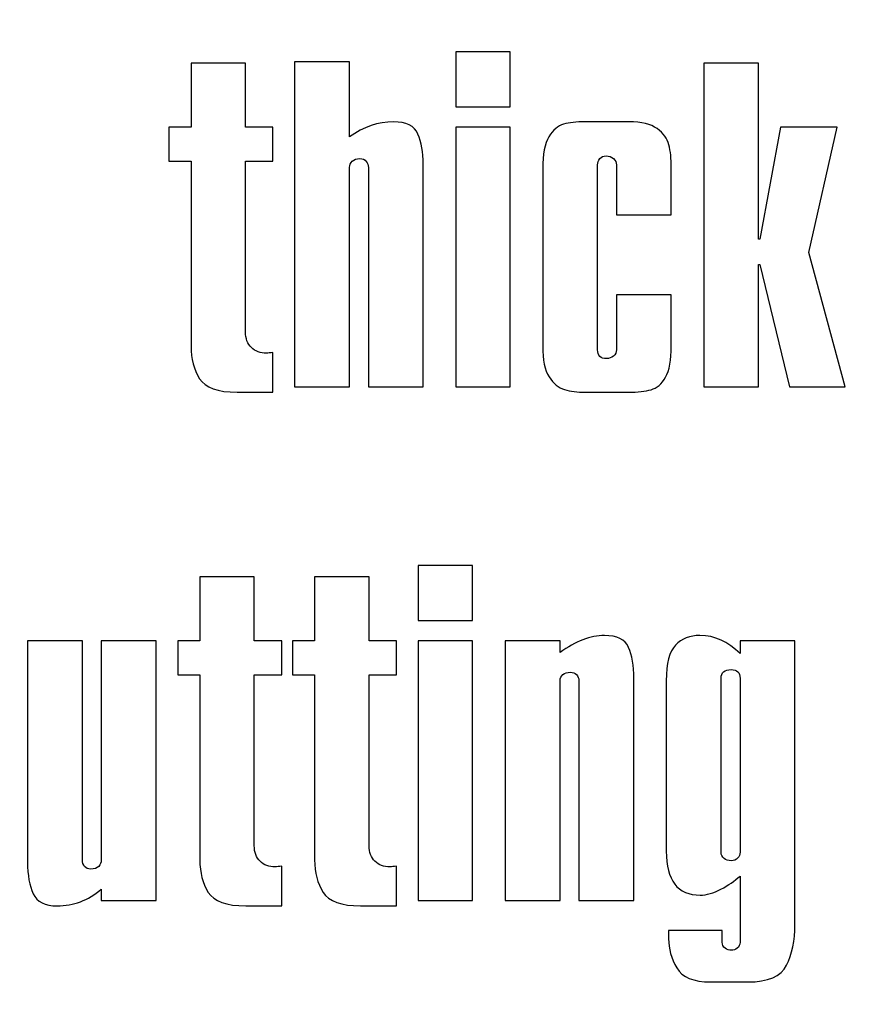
# Model space of a CAD drawing. Header units: millimetres. Extents: x -762 to 758, y -361 to 1446.
# Tile 149 of 150: x 460 to 523, y 1259 to 1333. Entities that reach past the tile are written whole.
import ezdxf

# ---------------------------------------------------------------- set-up
doc = ezdxf.new("R2010")
doc.units = ezdxf.units.MM
doc.header["$MEASUREMENT"] = 0
doc.layers.add('Layer 1', color=7, linetype='Continuous')

msp = doc.modelspace()

# ---------------------------------------------------------------- linework, layer by layer
at = {"layer": 'Layer 1', "color": 250, "lineweight": 9}
msp.add_open_spline([(-761.5629, 1446.3852), (-761.5629, 1446.3852), (758.4371, 1446.3852), (758.4371, 1446.3852), (758.4371, 1446.3852), (758.4371, 1446.3852), (758.4371, 36.3852), (758.4371, 36.3852), (758.4371, 36.3852), (758.4371, 36.3852), (-761.5629, 36.3852), (-761.5629, 36.3852), (-761.5629, 36.3852), (-761.5629, 36.3852), (-761.5629, 1446.3852), (-761.5629, 1446.3852)], degree=3, knots=[0, 0, 0, 0, 0.2, 0.2, 0.2, 0.2, 0.4, 0.4, 0.4, 0.4, 0.6, 0.6, 0.6, 0.6, 1, 1, 1, 1], dxfattribs=at)
at = {"layer": 'Layer 1', "color": 7}
for points, knots in [([(492.7098, 1326.6458), (492.7098, 1326.6458), (492.7098, 1330.8098), (492.7098, 1330.8098), (492.7098, 1330.8098), (492.7098, 1330.8098), (496.8445, 1330.8098), (496.8445, 1330.8098), (496.8445, 1330.8098), (496.8445, 1330.8098), (496.8445, 1326.6458), (496.8445, 1326.6458), (496.8445, 1326.6458), (496.8445, 1326.6458), (492.7098, 1326.6458), (492.7098, 1326.6458)], [0, 0, 0, 0, 0.2, 0.2, 0.2, 0.2, 0.4, 0.4, 0.4, 0.4, 0.6, 0.6, 0.6, 0.6, 1, 1, 1, 1]), ([(470.9416, 1322.5111), (470.9416, 1322.5111), (470.9416, 1325.0916), (470.9416, 1325.0916), (470.9416, 1325.0916), (470.9416, 1325.0916), (472.618, 1325.0916), (472.618, 1325.0916), (472.618, 1325.0916), (472.618, 1325.0916), (472.618, 1329.9545), (472.618, 1329.9545), (472.618, 1329.9545), (472.618, 1329.9545), (476.7527, 1329.9545), (476.7527, 1329.9545), (476.7527, 1329.9545), (476.7527, 1329.9545), (476.7527, 1325.0916), (476.7527, 1325.0916), (476.7527, 1325.0916), (476.7527, 1325.0916), (478.8347, 1325.0916), (478.8347, 1325.0916), (478.8347, 1325.0916), (478.8347, 1325.0916), (478.8347, 1322.5111), (478.8347, 1322.5111), (478.8347, 1322.5111), (478.8347, 1322.5111), (476.7527, 1322.5111), (476.7527, 1322.5111), (476.7527, 1322.5111), (476.7527, 1322.5111), (476.7527, 1309.5548), (476.7527, 1309.5548), (476.7527, 1309.5548), (476.7527, 1309.0416), (476.8993, 1308.6458), (477.1974, 1308.3623), (477.1974, 1308.3623), (477.4907, 1308.0788), (477.8768, 1307.9371), (478.3411, 1307.9371), (478.3411, 1307.9371), (478.4681, 1307.9371), (478.6294, 1307.9566), (478.8347, 1308.0006), (478.8347, 1308.0006), (478.8347, 1308.0006), (478.8347, 1304.9754), (478.8347, 1304.9754), (478.8347, 1304.9754), (478.8347, 1304.9754), (476.1076, 1304.9754), (476.1076, 1304.9754), (476.1076, 1304.9754), (474.6414, 1304.9754), (473.6932, 1305.3175), (473.2631, 1306.0017), (473.2631, 1306.0017), (472.833, 1306.6859), (472.618, 1307.507), (472.618, 1308.4649), (472.618, 1308.4649), (472.618, 1308.4649), (472.618, 1322.5111), (472.618, 1322.5111), (472.618, 1322.5111), (472.618, 1322.5111), (470.9416, 1322.5111), (470.9416, 1322.5111)], [0, 0, 0, 0, 0.0526316, 0.0526316, 0.0526316, 0.0526316, 0.1052632, 0.1052632, 0.1052632, 0.1052632, 0.1578947, 0.1578947, 0.1578947, 0.1578947, 0.2105263, 0.2105263, 0.2105263, 0.2105263, 0.2631579, 0.2631579, 0.2631579, 0.2631579, 0.3157895, 0.3157895, 0.3157895, 0.3157895, 0.3684211, 0.3684211, 0.3684211, 0.3684211, 0.4210526, 0.4210526, 0.4210526, 0.4210526, 0.4736842, 0.4736842, 0.4736842, 0.4736842, 0.5263158, 0.5263158, 0.5263158, 0.5263158, 0.5789474, 0.5789474, 0.5789474, 0.5789474, 0.6315789, 0.6315789, 0.6315789, 0.6315789, 0.6842105, 0.6842105, 0.6842105, 0.6842105, 0.7368421, 0.7368421, 0.7368421, 0.7368421, 0.7894737, 0.7894737, 0.7894737, 0.7894737, 0.8421053, 0.8421053, 0.8421053, 0.8421053, 0.8947368, 0.8947368, 0.8947368, 0.8947368, 1, 1, 1, 1]), ([(480.4817, 1305.3859), (480.4817, 1305.3859), (480.4817, 1330.0474), (480.4817, 1330.0474), (480.4817, 1330.0474), (480.4817, 1330.0474), (484.6457, 1330.0474), (484.6457, 1330.0474), (484.6457, 1330.0474), (484.6457, 1330.0474), (484.6457, 1324.3585), (484.6457, 1324.3585), (484.6457, 1324.3585), (485.7112, 1325.121), (486.8255, 1325.5022), (487.9887, 1325.5022), (487.9887, 1325.5022), (488.9563, 1325.5022), (489.5721, 1325.1894), (489.841, 1324.5687), (489.841, 1324.5687), (490.1098, 1323.9431), (490.2466, 1323.1905), (490.2466, 1322.301), (490.2466, 1322.301), (490.2466, 1322.301), (490.2466, 1305.3859), (490.2466, 1305.3859), (490.2466, 1305.3859), (490.2466, 1305.3859), (486.0826, 1305.3859), (486.0826, 1305.3859), (486.0826, 1305.3859), (486.0826, 1305.3859), (486.0826, 1322.0468), (486.0826, 1322.0468), (486.0826, 1322.0468), (486.0826, 1322.2081), (486.0288, 1322.3596), (485.9213, 1322.5013), (485.9213, 1322.5013), (485.8138, 1322.648), (485.6427, 1322.7164), (485.4081, 1322.7164), (485.4081, 1322.7164), (485.1735, 1322.7164), (484.9878, 1322.648), (484.851, 1322.516), (484.851, 1322.516), (484.7141, 1322.3792), (484.6457, 1322.2228), (484.6457, 1322.0468), (484.6457, 1322.0468), (484.6457, 1322.0468), (484.6457, 1305.3859), (484.6457, 1305.3859), (484.6457, 1305.3859), (484.6457, 1305.3859), (480.4817, 1305.3859), (480.4817, 1305.3859)], [0, 0, 0, 0, 0.0625, 0.0625, 0.0625, 0.0625, 0.125, 0.125, 0.125, 0.125, 0.1875, 0.1875, 0.1875, 0.1875, 0.25, 0.25, 0.25, 0.25, 0.3125, 0.3125, 0.3125, 0.3125, 0.375, 0.375, 0.375, 0.375, 0.4375, 0.4375, 0.4375, 0.4375, 0.5, 0.5, 0.5, 0.5, 0.5625, 0.5625, 0.5625, 0.5625, 0.625, 0.625, 0.625, 0.625, 0.6875, 0.6875, 0.6875, 0.6875, 0.75, 0.75, 0.75, 0.75, 0.8125, 0.8125, 0.8125, 0.8125, 0.875, 0.875, 0.875, 0.875, 1, 1, 1, 1]), ([(511.5407, 1305.3859), (511.5407, 1305.3859), (511.5407, 1329.9545), (511.5407, 1329.9545), (511.5407, 1329.9545), (511.5407, 1329.9545), (515.7047, 1329.9545), (515.7047, 1329.9545), (515.7047, 1329.9545), (515.7047, 1329.9545), (515.7047, 1316.5877), (515.7047, 1316.5877), (515.7047, 1316.5877), (515.7047, 1316.5877), (515.7927, 1316.5877), (515.7927, 1316.5877), (515.7927, 1316.5877), (515.7927, 1316.5877), (517.3762, 1325.0916), (517.3762, 1325.0916), (517.3762, 1325.0916), (517.3762, 1325.0916), (521.6575, 1325.0916), (521.6575, 1325.0916), (521.6575, 1325.0916), (521.6575, 1325.0916), (519.5168, 1315.5858), (519.5168, 1315.5858), (519.5168, 1315.5858), (519.5168, 1315.5858), (522.2733, 1305.3859), (522.2733, 1305.3859), (522.2733, 1305.3859), (522.2733, 1305.3859), (518.0457, 1305.3859), (518.0457, 1305.3859), (518.0457, 1305.3859), (518.0457, 1305.3859), (515.7927, 1314.6767), (515.7927, 1314.6767), (515.7927, 1314.6767), (515.7927, 1314.6767), (515.7047, 1314.6767), (515.7047, 1314.6767), (515.7047, 1314.6767), (515.7047, 1314.6767), (515.7047, 1305.3859), (515.7047, 1305.3859), (515.7047, 1305.3859), (515.7047, 1305.3859), (511.5407, 1305.3859), (511.5407, 1305.3859)], [0, 0, 0, 0, 0.0714286, 0.0714286, 0.0714286, 0.0714286, 0.1428571, 0.1428571, 0.1428571, 0.1428571, 0.2142857, 0.2142857, 0.2142857, 0.2142857, 0.2857143, 0.2857143, 0.2857143, 0.2857143, 0.3571429, 0.3571429, 0.3571429, 0.3571429, 0.4285714, 0.4285714, 0.4285714, 0.4285714, 0.5, 0.5, 0.5, 0.5, 0.5714286, 0.5714286, 0.5714286, 0.5714286, 0.6428571, 0.6428571, 0.6428571, 0.6428571, 0.7142857, 0.7142857, 0.7142857, 0.7142857, 0.7857143, 0.7857143, 0.7857143, 0.7857143, 0.8571429, 0.8571429, 0.8571429, 0.8571429, 1, 1, 1, 1]), ([(504.9135, 1312.365), (504.9135, 1312.365), (509.0775, 1312.365), (509.0775, 1312.365), (509.0775, 1312.365), (509.0775, 1312.365), (509.0775, 1308.4894), (509.0775, 1308.4894), (509.0775, 1308.4894), (509.0775, 1307.419), (508.9309, 1306.6273), (508.6376, 1306.1141), (508.6376, 1306.1141), (508.3444, 1305.6009), (507.9778, 1305.2882), (507.538, 1305.1611), (507.538, 1305.1611), (507.0981, 1305.0389), (506.5361, 1304.9754), (505.847, 1304.9754), (505.847, 1304.9754), (505.847, 1304.9754), (502.5431, 1304.9754), (502.5431, 1304.9754), (502.5431, 1304.9754), (501.9469, 1304.9754), (501.419, 1305.0438), (500.9694, 1305.1757), (500.9694, 1305.1757), (500.5198, 1305.3077), (500.1288, 1305.6303), (499.8013, 1306.1385), (499.8013, 1306.1385), (499.4739, 1306.6468), (499.3126, 1307.4239), (499.3126, 1308.46), (499.3126, 1308.46), (499.3126, 1308.46), (499.3126, 1321.9491), (499.3126, 1321.9491), (499.3126, 1321.9491), (499.3126, 1323.0438), (499.469, 1323.8502), (499.7867, 1324.3683), (499.7867, 1324.3683), (500.0995, 1324.8864), (500.4709, 1325.204), (500.901, 1325.3213), (500.901, 1325.3213), (501.3311, 1325.4435), (501.8638, 1325.5022), (502.504, 1325.5022), (502.504, 1325.5022), (502.504, 1325.5022), (505.847, 1325.5022), (505.847, 1325.5022), (505.847, 1325.5022), (506.8098, 1325.5022), (507.5282, 1325.3311), (508.0023, 1324.989), (508.0023, 1324.989), (508.4812, 1324.642), (508.7794, 1324.2315), (508.8967, 1323.7574), (508.8967, 1323.7574), (509.0189, 1323.2833), (509.0775, 1322.7115), (509.0775, 1322.0419), (509.0775, 1322.0419), (509.0775, 1322.0419), (509.0775, 1318.4351), (509.0775, 1318.4351), (509.0775, 1318.4351), (509.0775, 1318.4351), (504.9135, 1318.4351), (504.9135, 1318.4351), (504.9135, 1318.4351), (504.9135, 1318.4351), (504.9135, 1322.2423), (504.9135, 1322.2423), (504.9135, 1322.2423), (504.9135, 1322.4183), (504.8402, 1322.5698), (504.6887, 1322.7115), (504.6887, 1322.7115), (504.5372, 1322.8483), (504.3466, 1322.9168), (504.1217, 1322.9168), (504.1217, 1322.9168), (503.9165, 1322.9168), (503.7601, 1322.8483), (503.6477, 1322.7115), (503.6477, 1322.7115), (503.5353, 1322.5698), (503.4766, 1322.4183), (503.4766, 1322.2423), (503.4766, 1322.2423), (503.4766, 1322.2423), (503.4766, 1308.201), (503.4766, 1308.201), (503.4766, 1308.201), (503.4766, 1307.7514), (503.7014, 1307.5266), (504.1511, 1307.5266), (504.1511, 1307.5266), (504.3612, 1307.5266), (504.5421, 1307.5901), (504.6887, 1307.722), (504.6887, 1307.722), (504.8402, 1307.8491), (504.9135, 1308.0104), (504.9135, 1308.201), (504.9135, 1308.201), (504.9135, 1308.201), (504.9135, 1312.365), (504.9135, 1312.365)], [0, 0, 0, 0, 0.0333333, 0.0333333, 0.0333333, 0.0333333, 0.0666667, 0.0666667, 0.0666667, 0.0666667, 0.1, 0.1, 0.1, 0.1, 0.1333333, 0.1333333, 0.1333333, 0.1333333, 0.1666667, 0.1666667, 0.1666667, 0.1666667, 0.2, 0.2, 0.2, 0.2, 0.2333333, 0.2333333, 0.2333333, 0.2333333, 0.2666667, 0.2666667, 0.2666667, 0.2666667, 0.3, 0.3, 0.3, 0.3, 0.3333333, 0.3333333, 0.3333333, 0.3333333, 0.3666667, 0.3666667, 0.3666667, 0.3666667, 0.4, 0.4, 0.4, 0.4, 0.4333333, 0.4333333, 0.4333333, 0.4333333, 0.4666667, 0.4666667, 0.4666667, 0.4666667, 0.5, 0.5, 0.5, 0.5, 0.5333333, 0.5333333, 0.5333333, 0.5333333, 0.5666667, 0.5666667, 0.5666667, 0.5666667, 0.6, 0.6, 0.6, 0.6, 0.6333333, 0.6333333, 0.6333333, 0.6333333, 0.6666667, 0.6666667, 0.6666667, 0.6666667, 0.7, 0.7, 0.7, 0.7, 0.7333333, 0.7333333, 0.7333333, 0.7333333, 0.7666667, 0.7666667, 0.7666667, 0.7666667, 0.8, 0.8, 0.8, 0.8, 0.8333333, 0.8333333, 0.8333333, 0.8333333, 0.8666667, 0.8666667, 0.8666667, 0.8666667, 0.9, 0.9, 0.9, 0.9, 0.9333333, 0.9333333, 0.9333333, 0.9333333, 1, 1, 1, 1]), ([(492.7098, 1305.3859), (492.7098, 1305.3859), (492.7098, 1325.0916), (492.7098, 1325.0916), (492.7098, 1325.0916), (492.7098, 1325.0916), (496.8445, 1325.0916), (496.8445, 1325.0916), (496.8445, 1325.0916), (496.8445, 1325.0916), (496.8445, 1305.3859), (496.8445, 1305.3859), (496.8445, 1305.3859), (496.8445, 1305.3859), (492.7098, 1305.3859), (492.7098, 1305.3859)], [0, 0, 0, 0, 0.2, 0.2, 0.2, 0.2, 0.4, 0.4, 0.4, 0.4, 0.6, 0.6, 0.6, 0.6, 1, 1, 1, 1]), ([(489.8605, 1287.6449), (489.8605, 1287.6449), (489.8605, 1291.8089), (489.8605, 1291.8089), (489.8605, 1291.8089), (489.8605, 1291.8089), (493.9952, 1291.8089), (493.9952, 1291.8089), (493.9952, 1291.8089), (493.9952, 1291.8089), (493.9952, 1287.6449), (493.9952, 1287.6449), (493.9952, 1287.6449), (493.9952, 1287.6449), (489.8605, 1287.6449), (489.8605, 1287.6449)], [0, 0, 0, 0, 0.2, 0.2, 0.2, 0.2, 0.4, 0.4, 0.4, 0.4, 0.6, 0.6, 0.6, 0.6, 1, 1, 1, 1]), ([(471.6063, 1283.5102), (471.6063, 1283.5102), (471.6063, 1286.0907), (471.6063, 1286.0907), (471.6063, 1286.0907), (471.6063, 1286.0907), (473.2827, 1286.0907), (473.2827, 1286.0907), (473.2827, 1286.0907), (473.2827, 1286.0907), (473.2827, 1290.9536), (473.2827, 1290.9536), (473.2827, 1290.9536), (473.2827, 1290.9536), (477.4174, 1290.9536), (477.4174, 1290.9536), (477.4174, 1290.9536), (477.4174, 1290.9536), (477.4174, 1286.0907), (477.4174, 1286.0907), (477.4174, 1286.0907), (477.4174, 1286.0907), (479.4994, 1286.0907), (479.4994, 1286.0907), (479.4994, 1286.0907), (479.4994, 1286.0907), (479.4994, 1283.5102), (479.4994, 1283.5102), (479.4994, 1283.5102), (479.4994, 1283.5102), (477.4174, 1283.5102), (477.4174, 1283.5102), (477.4174, 1283.5102), (477.4174, 1283.5102), (477.4174, 1270.5539), (477.4174, 1270.5539), (477.4174, 1270.5539), (477.4174, 1270.0407), (477.564, 1269.6449), (477.8621, 1269.3614), (477.8621, 1269.3614), (478.1554, 1269.0779), (478.5415, 1268.9362), (479.0058, 1268.9362), (479.0058, 1268.9362), (479.1328, 1268.9362), (479.2941, 1268.9557), (479.4994, 1268.9997), (479.4994, 1268.9997), (479.4994, 1268.9997), (479.4994, 1265.9745), (479.4994, 1265.9745), (479.4994, 1265.9745), (479.4994, 1265.9745), (476.7723, 1265.9745), (476.7723, 1265.9745), (476.7723, 1265.9745), (475.3061, 1265.9745), (474.3579, 1266.3166), (473.9278, 1267.0008), (473.9278, 1267.0008), (473.4977, 1267.685), (473.2827, 1268.5061), (473.2827, 1269.464), (473.2827, 1269.464), (473.2827, 1269.464), (473.2827, 1283.5102), (473.2827, 1283.5102), (473.2827, 1283.5102), (473.2827, 1283.5102), (471.6063, 1283.5102), (471.6063, 1283.5102)], [0, 0, 0, 0, 0.0526316, 0.0526316, 0.0526316, 0.0526316, 0.1052632, 0.1052632, 0.1052632, 0.1052632, 0.1578947, 0.1578947, 0.1578947, 0.1578947, 0.2105263, 0.2105263, 0.2105263, 0.2105263, 0.2631579, 0.2631579, 0.2631579, 0.2631579, 0.3157895, 0.3157895, 0.3157895, 0.3157895, 0.3684211, 0.3684211, 0.3684211, 0.3684211, 0.4210526, 0.4210526, 0.4210526, 0.4210526, 0.4736842, 0.4736842, 0.4736842, 0.4736842, 0.5263158, 0.5263158, 0.5263158, 0.5263158, 0.5789474, 0.5789474, 0.5789474, 0.5789474, 0.6315789, 0.6315789, 0.6315789, 0.6315789, 0.6842105, 0.6842105, 0.6842105, 0.6842105, 0.7368421, 0.7368421, 0.7368421, 0.7368421, 0.7894737, 0.7894737, 0.7894737, 0.7894737, 0.8421053, 0.8421053, 0.8421053, 0.8421053, 0.8947368, 0.8947368, 0.8947368, 0.8947368, 1, 1, 1, 1]), ([(480.3204, 1283.5102), (480.3204, 1283.5102), (480.3204, 1286.0907), (480.3204, 1286.0907), (480.3204, 1286.0907), (480.3204, 1286.0907), (481.9968, 1286.0907), (481.9968, 1286.0907), (481.9968, 1286.0907), (481.9968, 1286.0907), (481.9968, 1290.9536), (481.9968, 1290.9536), (481.9968, 1290.9536), (481.9968, 1290.9536), (486.1315, 1290.9536), (486.1315, 1290.9536), (486.1315, 1290.9536), (486.1315, 1290.9536), (486.1315, 1286.0907), (486.1315, 1286.0907), (486.1315, 1286.0907), (486.1315, 1286.0907), (488.2135, 1286.0907), (488.2135, 1286.0907), (488.2135, 1286.0907), (488.2135, 1286.0907), (488.2135, 1283.5102), (488.2135, 1283.5102), (488.2135, 1283.5102), (488.2135, 1283.5102), (486.1315, 1283.5102), (486.1315, 1283.5102), (486.1315, 1283.5102), (486.1315, 1283.5102), (486.1315, 1270.5539), (486.1315, 1270.5539), (486.1315, 1270.5539), (486.1315, 1270.0407), (486.2781, 1269.6449), (486.5762, 1269.3614), (486.5762, 1269.3614), (486.8695, 1269.0779), (487.2556, 1268.9362), (487.7199, 1268.9362), (487.7199, 1268.9362), (487.8469, 1268.9362), (488.0082, 1268.9557), (488.2135, 1268.9997), (488.2135, 1268.9997), (488.2135, 1268.9997), (488.2135, 1265.9745), (488.2135, 1265.9745), (488.2135, 1265.9745), (488.2135, 1265.9745), (485.4864, 1265.9745), (485.4864, 1265.9745), (485.4864, 1265.9745), (484.0202, 1265.9745), (483.072, 1266.3166), (482.6419, 1267.0008), (482.6419, 1267.0008), (482.2118, 1267.685), (481.9968, 1268.5061), (481.9968, 1269.464), (481.9968, 1269.464), (481.9968, 1269.464), (481.9968, 1283.5102), (481.9968, 1283.5102), (481.9968, 1283.5102), (481.9968, 1283.5102), (480.3204, 1283.5102), (480.3204, 1283.5102)], [0, 0, 0, 0, 0.0526316, 0.0526316, 0.0526316, 0.0526316, 0.1052632, 0.1052632, 0.1052632, 0.1052632, 0.1578947, 0.1578947, 0.1578947, 0.1578947, 0.2105263, 0.2105263, 0.2105263, 0.2105263, 0.2631579, 0.2631579, 0.2631579, 0.2631579, 0.3157895, 0.3157895, 0.3157895, 0.3157895, 0.3684211, 0.3684211, 0.3684211, 0.3684211, 0.4210526, 0.4210526, 0.4210526, 0.4210526, 0.4736842, 0.4736842, 0.4736842, 0.4736842, 0.5263158, 0.5263158, 0.5263158, 0.5263158, 0.5789474, 0.5789474, 0.5789474, 0.5789474, 0.6315789, 0.6315789, 0.6315789, 0.6315789, 0.6842105, 0.6842105, 0.6842105, 0.6842105, 0.7368421, 0.7368421, 0.7368421, 0.7368421, 0.7894737, 0.7894737, 0.7894737, 0.7894737, 0.8421053, 0.8421053, 0.8421053, 0.8421053, 0.8947368, 0.8947368, 0.8947368, 0.8947368, 1, 1, 1, 1]), ([(469.9691, 1266.385), (469.9691, 1266.385), (465.8051, 1266.385), (465.8051, 1266.385), (465.8051, 1266.385), (465.8051, 1266.385), (465.8051, 1267.2354), (465.8051, 1267.2354), (465.8051, 1267.2354), (464.8032, 1266.3948), (463.6889, 1265.9745), (462.4622, 1265.9745), (462.4622, 1265.9745), (461.5336, 1265.9745), (460.9275, 1266.2824), (460.6392, 1266.8933), (460.6392, 1266.8933), (460.3508, 1267.5042), (460.2042, 1268.3008), (460.2042, 1269.2881), (460.2042, 1269.2881), (460.2042, 1269.2881), (460.2042, 1286.0907), (460.2042, 1286.0907), (460.2042, 1286.0907), (460.2042, 1286.0907), (464.3682, 1286.0907), (464.3682, 1286.0907), (464.3682, 1286.0907), (464.3682, 1286.0907), (464.3682, 1269.4347), (464.3682, 1269.4347), (464.3682, 1269.4347), (464.3682, 1269.2636), (464.4269, 1269.1072), (464.5393, 1268.9704), (464.5393, 1268.9704), (464.6517, 1268.8336), (464.8081, 1268.7602), (465.0133, 1268.7602), (465.0133, 1268.7602), (465.2724, 1268.7602), (465.4679, 1268.8336), (465.6047, 1268.9753), (465.6047, 1268.9753), (465.7367, 1269.1219), (465.8051, 1269.2734), (465.8051, 1269.4347), (465.8051, 1269.4347), (465.8051, 1269.4347), (465.8051, 1286.0907), (465.8051, 1286.0907), (465.8051, 1286.0907), (465.8051, 1286.0907), (469.9691, 1286.0907), (469.9691, 1286.0907), (469.9691, 1286.0907), (469.9691, 1286.0907), (469.9691, 1266.385), (469.9691, 1266.385)], [0, 0, 0, 0, 0.0625, 0.0625, 0.0625, 0.0625, 0.125, 0.125, 0.125, 0.125, 0.1875, 0.1875, 0.1875, 0.1875, 0.25, 0.25, 0.25, 0.25, 0.3125, 0.3125, 0.3125, 0.3125, 0.375, 0.375, 0.375, 0.375, 0.4375, 0.4375, 0.4375, 0.4375, 0.5, 0.5, 0.5, 0.5, 0.5625, 0.5625, 0.5625, 0.5625, 0.625, 0.625, 0.625, 0.625, 0.6875, 0.6875, 0.6875, 0.6875, 0.75, 0.75, 0.75, 0.75, 0.8125, 0.8125, 0.8125, 0.8125, 0.875, 0.875, 0.875, 0.875, 1, 1, 1, 1]), ([(489.8605, 1266.385), (489.8605, 1266.385), (489.8605, 1286.0907), (489.8605, 1286.0907), (489.8605, 1286.0907), (489.8605, 1286.0907), (493.9952, 1286.0907), (493.9952, 1286.0907), (493.9952, 1286.0907), (493.9952, 1286.0907), (493.9952, 1266.385), (493.9952, 1266.385), (493.9952, 1266.385), (493.9952, 1266.385), (489.8605, 1266.385), (489.8605, 1266.385)], [0, 0, 0, 0, 0.2, 0.2, 0.2, 0.2, 0.4, 0.4, 0.4, 0.4, 0.6, 0.6, 0.6, 0.6, 1, 1, 1, 1]), ([(496.4633, 1266.385), (496.4633, 1266.385), (496.4633, 1286.0907), (496.4633, 1286.0907), (496.4633, 1286.0907), (496.4633, 1286.0907), (500.6273, 1286.0907), (500.6273, 1286.0907), (500.6273, 1286.0907), (500.6273, 1286.0907), (500.6273, 1285.2159), (500.6273, 1285.2159), (500.6273, 1285.2159), (501.8149, 1286.0712), (502.939, 1286.5013), (503.9996, 1286.5013), (503.9996, 1286.5013), (504.9575, 1286.5013), (505.5635, 1286.2031), (505.8323, 1285.602), (505.8323, 1285.602), (506.0962, 1285.0057), (506.2282, 1284.2189), (506.2282, 1283.2463), (506.2282, 1283.2463), (506.2282, 1283.2463), (506.2282, 1266.385), (506.2282, 1266.385), (506.2282, 1266.385), (506.2282, 1266.385), (502.0642, 1266.385), (502.0642, 1266.385), (502.0642, 1266.385), (502.0642, 1266.385), (502.0642, 1283.0752), (502.0642, 1283.0752), (502.0642, 1283.0752), (502.0642, 1283.2561), (502.0007, 1283.4076), (501.8785, 1283.5298), (501.8785, 1283.5298), (501.7514, 1283.6568), (501.5999, 1283.7155), (501.4191, 1283.7155), (501.4191, 1283.7155), (501.1894, 1283.7155), (500.9988, 1283.6617), (500.8521, 1283.5444), (500.8521, 1283.5444), (500.7006, 1283.432), (500.6273, 1283.2756), (500.6273, 1283.0752), (500.6273, 1283.0752), (500.6273, 1283.0752), (500.6273, 1266.385), (500.6273, 1266.385), (500.6273, 1266.385), (500.6273, 1266.385), (496.4633, 1266.385), (496.4633, 1266.385)], [0, 0, 0, 0, 0.0625, 0.0625, 0.0625, 0.0625, 0.125, 0.125, 0.125, 0.125, 0.1875, 0.1875, 0.1875, 0.1875, 0.25, 0.25, 0.25, 0.25, 0.3125, 0.3125, 0.3125, 0.3125, 0.375, 0.375, 0.375, 0.375, 0.4375, 0.4375, 0.4375, 0.4375, 0.5, 0.5, 0.5, 0.5, 0.5625, 0.5625, 0.5625, 0.5625, 0.625, 0.625, 0.625, 0.625, 0.6875, 0.6875, 0.6875, 0.6875, 0.75, 0.75, 0.75, 0.75, 0.8125, 0.8125, 0.8125, 0.8125, 0.875, 0.875, 0.875, 0.875, 1, 1, 1, 1]), ([(508.8722, 1264.0977), (508.8722, 1264.0977), (512.9434, 1264.0977), (512.9434, 1264.0977), (512.9434, 1264.0977), (512.9434, 1264.0977), (512.9434, 1263.218), (512.9434, 1263.218), (512.9434, 1263.218), (512.9434, 1263.0176), (513.0167, 1262.8661), (513.1584, 1262.7586), (513.1584, 1262.7586), (513.3051, 1262.656), (513.4663, 1262.6022), (513.6472, 1262.6022), (513.6472, 1262.6022), (513.7938, 1262.6022), (513.9404, 1262.656), (514.0821, 1262.7586), (514.0821, 1262.7586), (514.2239, 1262.8661), (514.2923, 1263.0176), (514.2923, 1263.218), (514.2923, 1263.218), (514.2923, 1263.218), (514.2923, 1268.2324), (514.2923, 1268.2324), (514.2923, 1268.2324), (513.8915, 1267.8659), (513.4077, 1267.5335), (512.8456, 1267.2354), (512.8456, 1267.2354), (512.2836, 1266.9373), (511.7558, 1266.7906), (511.2719, 1266.7906), (511.2719, 1266.7906), (509.5516, 1266.7906), (508.6914, 1267.905), (508.6914, 1270.1336), (508.6914, 1270.1336), (508.6914, 1270.1336), (508.6914, 1283.0704), (508.6914, 1283.0704), (508.6914, 1283.0704), (508.6914, 1284.3948), (508.926, 1285.2941), (509.4001, 1285.7779), (509.4001, 1285.7779), (509.8741, 1286.2618), (510.4851, 1286.5013), (511.2426, 1286.5013), (511.2426, 1286.5013), (512.3716, 1286.5013), (513.3881, 1286.0419), (514.2923, 1285.123), (514.2923, 1285.123), (514.2923, 1285.123), (514.2923, 1286.0907), (514.2923, 1286.0907), (514.2923, 1286.0907), (514.2923, 1286.0907), (518.4563, 1286.0907), (518.4563, 1286.0907), (518.4563, 1286.0907), (518.4563, 1286.0907), (518.4563, 1264.5669), (518.4563, 1264.5669), (518.4563, 1264.5669), (518.4563, 1263.3402), (518.2461, 1262.3041), (517.8307, 1261.4635), (517.8307, 1261.4635), (517.4104, 1260.6179), (516.4281, 1260.1976), (514.8788, 1260.1976), (514.8788, 1260.1976), (514.8788, 1260.1976), (512.0637, 1260.1976), (512.0637, 1260.1976), (512.0637, 1260.1976), (510.7587, 1260.1976), (509.9035, 1260.5544), (509.488, 1261.2631), (509.488, 1261.2631), (509.0775, 1261.9766), (508.8722, 1262.7097), (508.8722, 1263.477), (508.8722, 1263.477), (508.8722, 1263.477), (508.8722, 1264.0977), (508.8722, 1264.0977)], [0, 0, 0, 0, 0.0416667, 0.0416667, 0.0416667, 0.0416667, 0.0833333, 0.0833333, 0.0833333, 0.0833333, 0.125, 0.125, 0.125, 0.125, 0.1666667, 0.1666667, 0.1666667, 0.1666667, 0.2083333, 0.2083333, 0.2083333, 0.2083333, 0.25, 0.25, 0.25, 0.25, 0.2916667, 0.2916667, 0.2916667, 0.2916667, 0.3333333, 0.3333333, 0.3333333, 0.3333333, 0.375, 0.375, 0.375, 0.375, 0.4166667, 0.4166667, 0.4166667, 0.4166667, 0.4583333, 0.4583333, 0.4583333, 0.4583333, 0.5, 0.5, 0.5, 0.5, 0.5416667, 0.5416667, 0.5416667, 0.5416667, 0.5833333, 0.5833333, 0.5833333, 0.5833333, 0.625, 0.625, 0.625, 0.625, 0.6666667, 0.6666667, 0.6666667, 0.6666667, 0.7083333, 0.7083333, 0.7083333, 0.7083333, 0.75, 0.75, 0.75, 0.75, 0.7916667, 0.7916667, 0.7916667, 0.7916667, 0.8333333, 0.8333333, 0.8333333, 0.8333333, 0.875, 0.875, 0.875, 0.875, 0.9166667, 0.9166667, 0.9166667, 0.9166667, 1, 1, 1, 1]), ([(512.8554, 1283.2463), (512.8554, 1283.2463), (512.8554, 1270.0505), (512.8554, 1270.0505), (512.8554, 1270.0505), (512.8554, 1269.855), (512.9287, 1269.6986), (513.0802, 1269.5813), (513.0802, 1269.5813), (513.2317, 1269.464), (513.4126, 1269.4054), (513.6178, 1269.4054), (513.6178, 1269.4054), (513.828, 1269.4054), (513.9942, 1269.4689), (514.1115, 1269.5911), (514.1115, 1269.5911), (514.2336, 1269.7182), (514.2923, 1269.8697), (514.2923, 1270.0505), (514.2923, 1270.0505), (514.2923, 1270.0505), (514.2923, 1283.2463), (514.2923, 1283.2463), (514.2923, 1283.2463), (514.2923, 1283.6959), (514.0675, 1283.9159), (513.6178, 1283.9159), (513.6178, 1283.9159), (513.1096, 1283.9159), (512.8554, 1283.6959), (512.8554, 1283.2463)], [0, 0, 0, 0, 0.1111111, 0.1111111, 0.1111111, 0.1111111, 0.2222222, 0.2222222, 0.2222222, 0.2222222, 0.3333333, 0.3333333, 0.3333333, 0.3333333, 0.4444444, 0.4444444, 0.4444444, 0.4444444, 0.5555556, 0.5555556, 0.5555556, 0.5555556, 0.6666667, 0.6666667, 0.6666667, 0.6666667, 0.7777778, 0.7777778, 0.7777778, 0.7777778, 1, 1, 1, 1])]:
    msp.add_open_spline(points, degree=3, knots=knots, dxfattribs=at)

doc.saveas('drawing.dxf')
